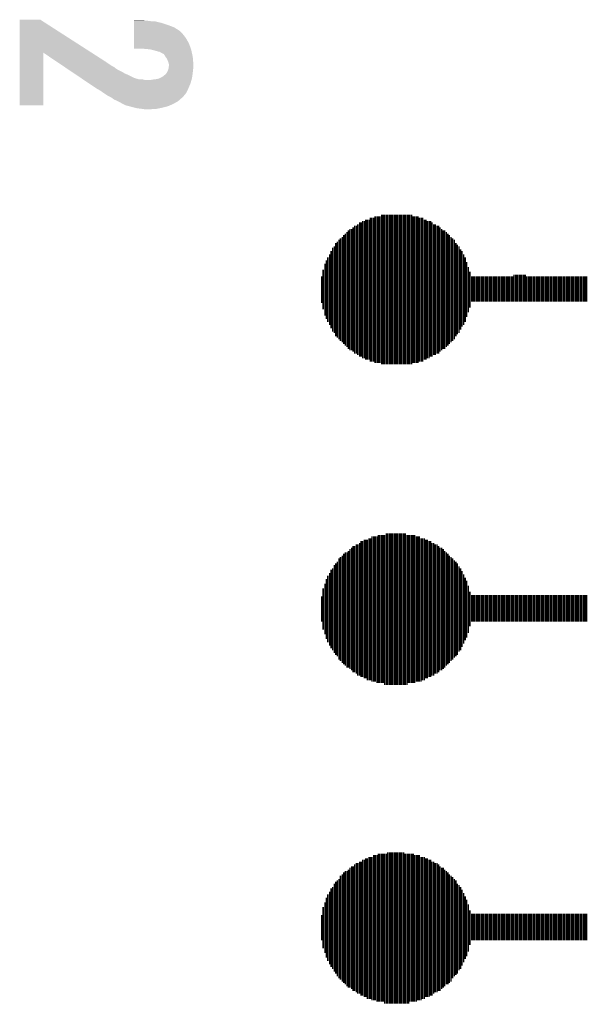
# Model space of a CAD drawing. Extents: x -3.7 to 63.4, y -6.5 to 53.7.
# Tile 38 of 74: x 55.4 to 59.4, y 9.3 to 16.2. Entities that reach past the tile are written whole.
import ezdxf

# ---------------------------------------------------------------- set-up
doc = ezdxf.new("R2010")
doc.units = 0
doc.layers.add('PI_5_CLICK_SHIELD_V100A_GTO', color=11, linetype='CONTINUOUS')

msp = doc.modelspace()

# ---------------------------------------------------------------- linework, layer by layer
at = {"layer": 'PI_5_CLICK_SHIELD_V100A_GTO', "const_width": 0.01016}
for points in [[(57.85612, 13.8303), (57.85612, 14.81582)], [(57.86628, 13.8303), (57.86628, 14.81582)], [(57.87898, 13.8303), (57.87898, 14.81582)], [(57.88914, 13.8176), (57.88914, 14.82852)], [(57.8993, 13.8176), (57.8993, 14.82852)], [(57.912, 13.8176), (57.912, 14.82852)], [(57.92216, 13.80744), (57.92216, 14.83868)], [(57.93486, 13.80744), (57.93486, 14.83868)], [(57.94502, 13.80744), (57.94502, 14.83868)], [(57.95518, 13.80744), (57.95518, 14.83868)], [(57.96788, 13.79728), (57.96788, 14.84884)], [(57.97804, 13.79728), (57.97804, 14.84884)], [(57.9882, 13.79728), (57.9882, 14.84884)], [(58.0009, 13.79728), (58.0009, 14.84884)], [(58.01106, 13.79728), (58.01106, 14.84884)], [(58.02376, 13.79728), (58.02376, 14.84884)], [(58.03392, 13.79728), (58.03392, 14.84884)], [(58.04408, 13.79728), (58.04408, 14.84884)], [(58.05678, 13.79728), (58.05678, 14.84884)], [(58.06694, 13.79728), (58.06694, 14.84884)], [(58.0771, 13.79728), (58.0771, 14.84884)], [(58.0898, 13.79728), (58.0898, 14.84884)], [(58.09996, 13.79728), (58.09996, 14.84884)], [(58.11012, 13.79728), (58.11012, 14.84884)], [(58.12282, 13.79728), (58.12282, 14.84884)], [(58.13298, 13.79728), (58.13298, 14.84884)], [(58.14568, 13.79728), (58.14568, 14.84884)], [(58.15584, 13.79728), (58.15584, 14.84884)], [(58.166, 13.79728), (58.166, 14.84884)], [(58.1787, 13.79728), (58.1787, 14.84884)], [(58.18886, 13.80744), (58.18886, 14.83868)], [(58.19902, 13.80744), (58.19902, 14.83868)], [(58.21172, 13.80744), (58.21172, 14.83868)], [(58.22188, 13.80744), (58.22188, 14.83868)], [(58.23204, 13.8176), (58.23204, 14.82852)], [(58.24474, 13.8176), (58.24474, 14.82852)], [(58.2549, 13.8176), (58.2549, 14.82852)], [(58.2676, 13.8303), (58.2676, 14.81582)], [(58.27776, 13.8303), (58.27776, 14.81582)], [(57.7342, 13.9065), (57.7342, 14.73962)], [(57.74436, 13.89634), (57.74436, 14.74978)], [(57.75706, 13.89634), (57.75706, 14.74978)], [(57.76722, 13.88618), (57.76722, 14.75994)], [(57.77738, 13.87348), (57.77738, 14.77264)], [(57.79008, 13.87348), (57.79008, 14.77264)], [(57.80024, 13.86332), (57.80024, 14.7828)], [(57.81294, 13.85062), (57.81294, 14.7955)], [(57.8231, 13.85062), (57.8231, 14.7955)], [(57.83326, 13.84046), (57.83326, 14.80566)], [(57.84596, 13.84046), (57.84596, 14.80566)], [(58.28792, 13.84046), (58.28792, 14.80566)], [(58.30062, 13.84046), (58.30062, 14.80566)], [(58.31078, 13.85062), (58.31078, 14.80566)], [(58.32094, 13.85062), (58.32094, 14.7955)], [(58.33364, 13.86332), (58.33364, 14.7828)], [(58.3438, 13.86332), (58.3438, 14.7828)], [(58.3565, 13.87348), (58.3565, 14.77264)], [(58.36666, 13.87348), (58.36666, 14.77264)], [(58.37682, 13.88618), (58.37682, 14.75994)], [(58.38952, 13.89634), (58.38952, 14.74978)], [(58.39968, 13.9065), (58.39968, 14.73962)], [(58.40984, 13.9065), (58.40984, 14.73962)], [(57.66816, 13.97254), (57.66816, 14.67358)], [(57.67832, 13.96238), (57.67832, 14.68374)], [(57.69102, 13.95222), (57.69102, 14.6939)], [(57.70118, 13.93952), (57.70118, 14.7066)], [(57.71134, 13.92936), (57.71134, 14.71676)], [(57.72404, 13.9192), (57.72404, 14.72692)], [(58.42254, 13.9192), (58.42254, 14.72692)], [(58.4327, 13.92936), (58.4327, 14.71676)], [(58.44286, 13.93952), (58.44286, 14.7066)], [(58.45556, 13.95222), (58.45556, 14.6939)], [(58.46572, 13.96238), (58.46572, 14.68374)], [(58.47842, 13.97254), (58.47842, 14.67358)], [(57.62244, 14.02842), (57.62244, 14.6177)], [(57.63514, 14.01826), (57.63514, 14.62786)], [(57.6453, 13.9954), (57.6453, 14.65072)], [(57.65546, 13.98524), (57.65546, 14.66088)], [(58.48858, 13.9954), (58.48858, 14.65072)], [(58.49874, 14.0081), (58.49874, 14.63802)], [(58.51144, 14.01826), (58.51144, 14.62786)], [(58.5216, 14.04112), (58.5216, 14.605)], [(57.58942, 14.09446), (57.58942, 14.54912)], [(57.60212, 14.07414), (57.60212, 14.57198)], [(57.61228, 14.05128), (57.61228, 14.59484)], [(58.53176, 14.06144), (58.53176, 14.59484)], [(58.54446, 14.07414), (58.54446, 14.57198)], [(58.55462, 14.09446), (58.55462, 14.54912)], [(57.5564, 14.18336), (57.5564, 14.46276)], [(57.5691, 14.14018), (57.5691, 14.50594)], [(57.57926, 14.11732), (57.57926, 14.5288)], [(58.56478, 14.13002), (58.56478, 14.5161)], [(58.57748, 14.16304), (58.57748, 14.48308)], [(57.54624, 14.22908), (57.54624, 14.41704)], [(58.58764, 14.19606), (58.58764, 14.45006)], [(58.60034, 14.23924), (58.60034, 14.41704)], [(58.6105, 14.23924), (58.6105, 14.41704)], [(58.62066, 14.23924), (58.62066, 14.41704)], [(58.63336, 14.23924), (58.63336, 14.41704)], [(58.64352, 14.23924), (58.64352, 14.41704)], [(58.65368, 14.23924), (58.65368, 14.41704)], [(58.66638, 14.23924), (58.66638, 14.41704)], [(58.67654, 14.23924), (58.67654, 14.41704)], [(58.6867, 14.23924), (58.6867, 14.41704)], [(58.6994, 14.23924), (58.6994, 14.41704)], [(58.70956, 14.23924), (58.70956, 14.41704)], [(58.72226, 14.23924), (58.72226, 14.41704)], [(58.73242, 14.23924), (58.73242, 14.41704)], [(58.74258, 14.23924), (58.74258, 14.41704)], [(58.75528, 14.23924), (58.75528, 14.41704)], [(58.76544, 14.23924), (58.76544, 14.41704)], [(58.7756, 14.23924), (58.7756, 14.41704)], [(58.7883, 14.23924), (58.7883, 14.41704)], [(58.79846, 14.23924), (58.79846, 14.41704)], [(58.81116, 14.23924), (58.81116, 14.41704)], [(58.82132, 14.23924), (58.82132, 14.41704)], [(58.83148, 14.23924), (58.83148, 14.41704)], [(58.84418, 14.23924), (58.84418, 14.41704)], [(58.85434, 14.23924), (58.85434, 14.41704)], [(58.8645, 14.23924), (58.8645, 14.41704)], [(58.8772, 14.23924), (58.8772, 14.41704)], [(58.88736, 14.23924), (58.88736, 14.41704)], [(58.89752, 14.23924), (58.89752, 14.4272)], [(58.91022, 14.23924), (58.91022, 14.4272)], [(58.92038, 14.23924), (58.92038, 14.4272)], [(58.93308, 14.23924), (58.93308, 14.4272)], [(58.94324, 14.23924), (58.94324, 14.4272)], [(58.9534, 14.23924), (58.9534, 14.4272)], [(58.9661, 14.23924), (58.9661, 14.4272)], [(58.97626, 14.23924), (58.97626, 14.4272)], [(58.98642, 14.23924), (58.98642, 14.41704)], [(58.99912, 14.23924), (58.99912, 14.41704)], [(59.00928, 14.23924), (59.00928, 14.41704)], [(59.01944, 14.23924), (59.01944, 14.41704)], [(59.03214, 14.23924), (59.03214, 14.41704)], [(59.0423, 14.23924), (59.0423, 14.41704)], [(59.055, 14.23924), (59.055, 14.41704)], [(59.06516, 14.23924), (59.06516, 14.41704)], [(59.07532, 14.23924), (59.07532, 14.41704)], [(59.08802, 14.23924), (59.08802, 14.41704)], [(59.09818, 14.23924), (59.09818, 14.41704)], [(59.10834, 14.23924), (59.10834, 14.41704)], [(59.12104, 14.23924), (59.12104, 14.41704)], [(59.1312, 14.23924), (59.1312, 14.41704)], [(59.14136, 14.23924), (59.14136, 14.41704)], [(59.15406, 14.23924), (59.15406, 14.41704)], [(59.16422, 14.23924), (59.16422, 14.41704)], [(59.17692, 14.23924), (59.17692, 14.41704)], [(59.18708, 14.23924), (59.18708, 14.41704)], [(59.19724, 14.23924), (59.19724, 14.41704)], [(59.20994, 14.23924), (59.20994, 14.41704)], [(59.2201, 14.23924), (59.2201, 14.41704)], [(59.23026, 14.23924), (59.23026, 14.41704)], [(59.24296, 14.23924), (59.24296, 14.41704)], [(59.25312, 14.23924), (59.25312, 14.41704)], [(59.26582, 14.23924), (59.26582, 14.41704)], [(59.27598, 14.23924), (59.27598, 14.41704)], [(59.28614, 14.23924), (59.28614, 14.41704)], [(59.29884, 14.23924), (59.29884, 14.41704)], [(59.309, 14.23924), (59.309, 14.41704)], [(59.31916, 14.23924), (59.31916, 14.41704)], [(59.33186, 14.23924), (59.33186, 14.41704)], [(59.34202, 14.23924), (59.34202, 14.41704)], [(59.35218, 14.23924), (59.35218, 14.41704)], [(59.36488, 14.23924), (59.36488, 14.41704)], [(59.37504, 14.23924), (59.37504, 14.41704)], [(59.38774, 14.23924), (59.38774, 14.41704)], [(59.3979, 14.23924), (59.3979, 14.41704)], [(59.40806, 14.23924), (59.40806, 14.41704)], [(57.94502, 11.557), (57.94502, 12.5984)], [(57.95518, 11.557), (57.95518, 12.5984)], [(57.96788, 11.557), (57.96788, 12.5984)], [(57.97804, 11.557), (57.97804, 12.5984)], [(57.9882, 11.5443), (57.9882, 12.5984)], [(58.0009, 11.5443), (58.0009, 12.60856)], [(58.01106, 11.5443), (58.01106, 12.60856)], [(58.02376, 11.5443), (58.02376, 12.60856)], [(58.03392, 11.5443), (58.03392, 12.60856)], [(58.04408, 11.5443), (58.04408, 12.60856)], [(58.05678, 11.5443), (58.05678, 12.60856)], [(58.06694, 11.5443), (58.06694, 12.60856)], [(58.0771, 11.5443), (58.0771, 12.60856)], [(58.0898, 11.5443), (58.0898, 12.60856)], [(58.09996, 11.5443), (58.09996, 12.60856)], [(58.11012, 11.5443), (58.11012, 12.60856)], [(58.12282, 11.5443), (58.12282, 12.60856)], [(58.13298, 11.5443), (58.13298, 12.60856)], [(58.14568, 11.5443), (58.14568, 12.5984)], [(58.15584, 11.557), (58.15584, 12.5984)], [(58.166, 11.557), (58.166, 12.5984)], [(58.1787, 11.557), (58.1787, 12.5984)], [(58.18886, 11.557), (58.18886, 12.5984)], [(58.19902, 11.557), (58.19902, 12.5984)], [(57.79008, 11.62304), (57.79008, 12.53236)], [(57.80024, 11.61034), (57.80024, 12.53236)], [(57.81294, 11.61034), (57.81294, 12.54252)], [(57.8231, 11.60018), (57.8231, 12.55522)], [(57.83326, 11.60018), (57.83326, 12.55522)], [(57.84596, 11.59002), (57.84596, 12.56538)], [(57.85612, 11.59002), (57.85612, 12.56538)], [(57.86628, 11.57732), (57.86628, 12.56538)], [(57.87898, 11.57732), (57.87898, 12.57554)], [(57.88914, 11.57732), (57.88914, 12.57554)], [(57.8993, 11.56716), (57.8993, 12.58824)], [(57.912, 11.56716), (57.912, 12.58824)], [(57.92216, 11.56716), (57.92216, 12.58824)], [(57.93486, 11.557), (57.93486, 12.58824)], [(58.21172, 11.56716), (58.21172, 12.58824)], [(58.22188, 11.56716), (58.22188, 12.58824)], [(58.23204, 11.56716), (58.23204, 12.58824)], [(58.24474, 11.56716), (58.24474, 12.57554)], [(58.2549, 11.57732), (58.2549, 12.57554)], [(58.2676, 11.57732), (58.2676, 12.57554)], [(58.27776, 11.59002), (58.27776, 12.56538)], [(58.28792, 11.59002), (58.28792, 12.56538)], [(58.30062, 11.60018), (58.30062, 12.55522)], [(58.31078, 11.60018), (58.31078, 12.55522)], [(58.32094, 11.61034), (58.32094, 12.54252)], [(58.33364, 11.61034), (58.33364, 12.54252)], [(58.3438, 11.62304), (58.3438, 12.53236)], [(58.3565, 11.62304), (58.3565, 12.53236)], [(57.69102, 11.69924), (57.69102, 12.45362)], [(57.70118, 11.68908), (57.70118, 12.46632)], [(57.71134, 11.67892), (57.71134, 12.47648)], [(57.72404, 11.66622), (57.72404, 12.47648)], [(57.7342, 11.66622), (57.7342, 12.48664)], [(57.74436, 11.65606), (57.74436, 12.49934)], [(57.75706, 11.6459), (57.75706, 12.5095)], [(57.76722, 11.6332), (57.76722, 12.51966)], [(57.77738, 11.6332), (57.77738, 12.51966)], [(58.36666, 11.6332), (58.36666, 12.51966)], [(58.37682, 11.6459), (58.37682, 12.5095)], [(58.38952, 11.6459), (58.38952, 12.5095)], [(58.39968, 11.65606), (58.39968, 12.49934)], [(58.40984, 11.66622), (58.40984, 12.48664)], [(58.42254, 11.67892), (58.42254, 12.47648)], [(58.4327, 11.68908), (58.4327, 12.46632)], [(58.44286, 11.69924), (58.44286, 12.45362)], [(57.63514, 11.76782), (57.63514, 12.38758)], [(57.6453, 11.75512), (57.6453, 12.39774)], [(57.65546, 11.74496), (57.65546, 12.41044)], [(57.66816, 11.7221), (57.66816, 12.4333)], [(57.67832, 11.71194), (57.67832, 12.44346)], [(58.45556, 11.71194), (58.45556, 12.44346)], [(58.46572, 11.7221), (58.46572, 12.4333)], [(58.47842, 11.7348), (58.47842, 12.4206)], [(58.48858, 11.74496), (58.48858, 12.41044)], [(58.49874, 11.75512), (58.49874, 12.39774)], [(57.60212, 11.82116), (57.60212, 12.3317)], [(57.61228, 11.80084), (57.61228, 12.35456)], [(57.62244, 11.78814), (57.62244, 12.36472)], [(58.51144, 11.77798), (58.51144, 12.37742)], [(58.5216, 11.78814), (58.5216, 12.36472)], [(58.53176, 11.811), (58.53176, 12.3444)], [(58.54446, 11.83386), (58.54446, 12.32154)], [(57.5691, 11.8999), (57.5691, 12.2555)], [(57.57926, 11.86688), (57.57926, 12.28852)], [(57.58942, 11.84402), (57.58942, 12.31138)], [(58.55462, 11.85672), (58.55462, 12.29868)], [(58.56478, 11.87704), (58.56478, 12.27582)], [(57.5564, 11.93292), (57.5564, 12.22248)], [(58.57748, 11.91006), (58.57748, 12.2428)], [(58.58764, 11.95578), (58.58764, 12.19962)], [(58.60034, 11.9888), (58.60034, 12.17676)], [(58.6105, 11.9888), (58.6105, 12.17676)], [(58.62066, 11.9888), (58.62066, 12.17676)], [(58.63336, 11.9888), (58.63336, 12.17676)], [(58.64352, 11.9888), (58.64352, 12.17676)], [(58.65368, 11.9888), (58.65368, 12.17676)], [(58.66638, 11.9888), (58.66638, 12.17676)], [(58.67654, 11.9888), (58.67654, 12.17676)], [(58.6867, 11.9888), (58.6867, 12.17676)], [(58.6994, 11.9888), (58.6994, 12.17676)], [(58.70956, 11.9888), (58.70956, 12.17676)], [(58.72226, 11.9888), (58.72226, 12.17676)], [(58.73242, 11.9888), (58.73242, 12.17676)], [(58.74258, 11.9888), (58.74258, 12.17676)], [(58.75528, 11.9888), (58.75528, 12.17676)], [(58.76544, 11.9888), (58.76544, 12.17676)], [(58.7756, 11.9888), (58.7756, 12.17676)], [(58.7883, 11.9888), (58.7883, 12.17676)], [(58.79846, 11.9888), (58.79846, 12.17676)], [(58.81116, 11.9888), (58.81116, 12.17676)], [(58.82132, 11.9888), (58.82132, 12.17676)], [(58.83148, 11.9888), (58.83148, 12.17676)], [(58.84418, 11.9888), (58.84418, 12.17676)], [(58.85434, 11.9888), (58.85434, 12.17676)], [(58.8645, 11.9888), (58.8645, 12.17676)], [(58.8772, 11.9888), (58.8772, 12.17676)], [(58.88736, 11.9888), (58.88736, 12.17676)], [(58.89752, 11.9888), (58.89752, 12.17676)], [(58.91022, 11.9888), (58.91022, 12.17676)], [(58.92038, 11.9888), (58.92038, 12.17676)], [(58.93308, 11.9888), (58.93308, 12.17676)], [(58.94324, 11.9888), (58.94324, 12.17676)], [(58.9534, 11.9888), (58.9534, 12.17676)], [(58.9661, 11.9888), (58.9661, 12.17676)], [(58.97626, 11.9888), (58.97626, 12.17676)], [(58.98642, 11.9888), (58.98642, 12.17676)], [(58.99912, 11.9888), (58.99912, 12.17676)], [(59.00928, 11.9888), (59.00928, 12.17676)], [(59.01944, 11.9888), (59.01944, 12.17676)], [(59.03214, 11.9888), (59.03214, 12.17676)], [(59.0423, 11.9888), (59.0423, 12.17676)], [(59.055, 11.9888), (59.055, 12.17676)], [(59.06516, 11.9888), (59.06516, 12.17676)], [(59.07532, 11.9888), (59.07532, 12.17676)], [(59.08802, 11.9888), (59.08802, 12.17676)], [(59.09818, 11.9888), (59.09818, 12.17676)], [(59.10834, 11.9888), (59.10834, 12.17676)], [(59.12104, 11.9888), (59.12104, 12.17676)], [(59.1312, 11.9888), (59.1312, 12.17676)], [(59.14136, 11.9888), (59.14136, 12.17676)], [(59.15406, 11.9888), (59.15406, 12.17676)], [(59.16422, 11.9888), (59.16422, 12.17676)], [(59.17692, 11.9888), (59.17692, 12.17676)], [(59.18708, 11.9888), (59.18708, 12.17676)], [(59.19724, 11.9888), (59.19724, 12.17676)], [(59.20994, 11.9888), (59.20994, 12.17676)], [(59.2201, 11.9888), (59.2201, 12.17676)], [(59.23026, 11.9888), (59.23026, 12.17676)], [(59.24296, 11.9888), (59.24296, 12.17676)], [(59.25312, 11.9888), (59.25312, 12.17676)], [(59.26582, 11.9888), (59.26582, 12.17676)], [(59.27598, 11.9888), (59.27598, 12.17676)], [(59.28614, 11.9888), (59.28614, 12.17676)], [(59.29884, 11.9888), (59.29884, 12.17676)], [(59.309, 11.9888), (59.309, 12.17676)], [(59.31916, 11.9888), (59.31916, 12.17676)], [(59.33186, 11.9888), (59.33186, 12.17676)], [(59.34202, 11.9888), (59.34202, 12.17676)], [(59.35218, 11.9888), (59.35218, 12.17676)], [(59.36488, 11.9888), (59.36488, 12.17676)], [(59.37504, 11.9888), (59.37504, 12.17676)], [(59.38774, 11.9888), (59.38774, 12.17676)], [(59.3979, 11.9888), (59.3979, 12.17676)], [(59.40806, 11.9888), (59.40806, 12.17676)], [(57.54624, 11.9888), (57.54624, 12.1666)], [(57.83326, 9.3599), (57.83326, 10.31494)], [(57.84596, 9.34974), (57.84596, 10.31494)], [(57.85612, 9.34974), (57.85612, 10.3251)], [(57.86628, 9.33704), (57.86628, 10.3251)], [(57.87898, 9.33704), (57.87898, 10.33526)], [(57.88914, 9.33704), (57.88914, 10.33526)], [(57.8993, 9.32688), (57.8993, 10.33526)], [(57.912, 9.32688), (57.912, 10.34796)], [(57.92216, 9.32688), (57.92216, 10.34796)], [(57.93486, 9.31672), (57.93486, 10.34796)], [(57.94502, 9.31672), (57.94502, 10.35812)], [(57.95518, 9.31672), (57.95518, 10.35812)], [(57.96788, 9.31672), (57.96788, 10.35812)], [(57.97804, 9.31672), (57.97804, 10.35812)], [(57.9882, 9.30402), (57.9882, 10.35812)], [(58.0009, 9.30402), (58.0009, 10.35812)], [(58.01106, 9.30402), (58.01106, 10.36828)], [(58.02376, 9.30402), (58.02376, 10.36828)], [(58.03392, 9.30402), (58.03392, 10.36828)], [(58.04408, 9.30402), (58.04408, 10.36828)], [(58.05678, 9.30402), (58.05678, 10.36828)], [(58.06694, 9.30402), (58.06694, 10.36828)], [(58.0771, 9.30402), (58.0771, 10.36828)], [(58.0898, 9.30402), (58.0898, 10.36828)], [(58.09996, 9.30402), (58.09996, 10.36828)], [(58.11012, 9.30402), (58.11012, 10.36828)], [(58.12282, 9.30402), (58.12282, 10.36828)], [(58.13298, 9.30402), (58.13298, 10.35812)], [(58.14568, 9.30402), (58.14568, 10.35812)], [(58.15584, 9.30402), (58.15584, 10.35812)], [(58.166, 9.31672), (58.166, 10.35812)], [(58.1787, 9.31672), (58.1787, 10.35812)], [(58.18886, 9.31672), (58.18886, 10.35812)], [(58.19902, 9.31672), (58.19902, 10.34796)], [(58.21172, 9.31672), (58.21172, 10.34796)], [(58.22188, 9.32688), (58.22188, 10.34796)], [(58.23204, 9.32688), (58.23204, 10.34796)], [(58.24474, 9.32688), (58.24474, 10.33526)], [(58.2549, 9.33704), (58.2549, 10.33526)], [(58.2676, 9.33704), (58.2676, 10.33526)], [(58.27776, 9.34974), (58.27776, 10.3251)], [(58.28792, 9.34974), (58.28792, 10.3251)], [(58.30062, 9.34974), (58.30062, 10.31494)], [(58.31078, 9.3599), (58.31078, 10.31494)], [(57.7342, 9.41578), (57.7342, 10.24636)], [(57.74436, 9.41578), (57.74436, 10.25906)], [(57.75706, 9.40562), (57.75706, 10.26922)], [(57.76722, 9.39292), (57.76722, 10.26922)], [(57.77738, 9.39292), (57.77738, 10.28192)], [(57.79008, 9.38276), (57.79008, 10.29208)], [(57.80024, 9.3726), (57.80024, 10.29208)], [(57.81294, 9.3726), (57.81294, 10.30224)], [(57.8231, 9.3599), (57.8231, 10.30224)], [(58.32094, 9.3599), (58.32094, 10.30224)], [(58.33364, 9.3726), (58.33364, 10.30224)], [(58.3438, 9.38276), (58.3438, 10.29208)], [(58.3565, 9.38276), (58.3565, 10.29208)], [(58.36666, 9.39292), (58.36666, 10.28192)], [(58.37682, 9.39292), (58.37682, 10.26922)], [(58.38952, 9.40562), (58.38952, 10.25906)], [(58.39968, 9.41578), (58.39968, 10.25906)], [(58.40984, 9.42594), (58.40984, 10.24636)], [(57.65546, 9.49452), (57.65546, 10.17016)], [(57.66816, 9.48182), (57.66816, 10.18032)], [(57.67832, 9.47166), (57.67832, 10.20318)], [(57.69102, 9.45896), (57.69102, 10.21334)], [(57.70118, 9.4488), (57.70118, 10.22604)], [(57.71134, 9.43864), (57.71134, 10.2362)], [(57.72404, 9.42594), (57.72404, 10.2362)], [(58.42254, 9.43864), (58.42254, 10.2362)], [(58.4327, 9.43864), (58.4327, 10.22604)], [(58.44286, 9.4488), (58.44286, 10.21334)], [(58.45556, 9.45896), (58.45556, 10.20318)], [(58.46572, 9.48182), (58.46572, 10.19302)], [(58.47842, 9.49452), (58.47842, 10.18032)], [(58.48858, 9.50468), (58.48858, 10.17016)], [(57.61228, 9.56056), (57.61228, 10.11428)], [(57.62244, 9.54786), (57.62244, 10.12444)], [(57.63514, 9.52754), (57.63514, 10.1473)], [(57.6453, 9.51484), (57.6453, 10.16)], [(58.49874, 9.51484), (58.49874, 10.1473)], [(58.51144, 9.5377), (58.51144, 10.13714)], [(58.5216, 9.54786), (58.5216, 10.12444)], [(58.53176, 9.57072), (58.53176, 10.10412)], [(57.57926, 9.6266), (57.57926, 10.04824)], [(57.58942, 9.60374), (57.58942, 10.0711)], [(57.60212, 9.58088), (57.60212, 10.09142)], [(58.54446, 9.59358), (58.54446, 10.08126)], [(58.55462, 9.61644), (58.55462, 10.0584)], [(58.56478, 9.63676), (58.56478, 10.03554)], [(57.5564, 9.69264), (57.5564, 9.9822)], [(57.5691, 9.65962), (57.5691, 10.01522)], [(58.57748, 9.66978), (58.57748, 10.00252)], [(57.54624, 9.74852), (57.54624, 9.92632)], [(58.58764, 9.7155), (58.58764, 9.95934)], [(58.60034, 9.74852), (58.60034, 9.93648)], [(58.6105, 9.74852), (58.6105, 9.93648)], [(58.62066, 9.74852), (58.62066, 9.93648)], [(58.63336, 9.74852), (58.63336, 9.93648)], [(58.64352, 9.74852), (58.64352, 9.93648)], [(58.65368, 9.74852), (58.65368, 9.93648)], [(58.66638, 9.74852), (58.66638, 9.93648)], [(58.67654, 9.74852), (58.67654, 9.93648)], [(58.6867, 9.74852), (58.6867, 9.93648)], [(58.6994, 9.74852), (58.6994, 9.93648)], [(58.70956, 9.74852), (58.70956, 9.93648)], [(58.72226, 9.74852), (58.72226, 9.93648)], [(58.73242, 9.74852), (58.73242, 9.93648)], [(58.74258, 9.74852), (58.74258, 9.93648)], [(58.75528, 9.74852), (58.75528, 9.93648)], [(58.76544, 9.74852), (58.76544, 9.93648)], [(58.7756, 9.74852), (58.7756, 9.93648)], [(58.7883, 9.74852), (58.7883, 9.93648)], [(58.79846, 9.74852), (58.79846, 9.93648)], [(58.81116, 9.74852), (58.81116, 9.93648)], [(58.82132, 9.74852), (58.82132, 9.93648)], [(58.83148, 9.74852), (58.83148, 9.93648)], [(58.84418, 9.74852), (58.84418, 9.93648)], [(58.85434, 9.74852), (58.85434, 9.93648)], [(58.8645, 9.74852), (58.8645, 9.93648)], [(58.8772, 9.74852), (58.8772, 9.93648)], [(58.88736, 9.74852), (58.88736, 9.93648)], [(58.89752, 9.74852), (58.89752, 9.93648)], [(58.91022, 9.74852), (58.91022, 9.93648)], [(58.92038, 9.74852), (58.92038, 9.93648)], [(58.93308, 9.74852), (58.93308, 9.93648)], [(58.94324, 9.74852), (58.94324, 9.93648)], [(58.9534, 9.74852), (58.9534, 9.93648)], [(58.9661, 9.74852), (58.9661, 9.93648)], [(58.97626, 9.74852), (58.97626, 9.93648)], [(58.98642, 9.74852), (58.98642, 9.93648)], [(58.99912, 9.74852), (58.99912, 9.93648)], [(59.00928, 9.74852), (59.00928, 9.93648)], [(59.01944, 9.74852), (59.01944, 9.93648)], [(59.03214, 9.74852), (59.03214, 9.93648)], [(59.0423, 9.74852), (59.0423, 9.93648)], [(59.055, 9.74852), (59.055, 9.93648)], [(59.06516, 9.74852), (59.06516, 9.93648)], [(59.07532, 9.74852), (59.07532, 9.93648)], [(59.08802, 9.74852), (59.08802, 9.93648)], [(59.09818, 9.74852), (59.09818, 9.93648)], [(59.10834, 9.74852), (59.10834, 9.93648)], [(59.12104, 9.74852), (59.12104, 9.93648)], [(59.1312, 9.74852), (59.1312, 9.93648)], [(59.14136, 9.74852), (59.14136, 9.93648)], [(59.15406, 9.74852), (59.15406, 9.93648)], [(59.16422, 9.74852), (59.16422, 9.93648)], [(59.17692, 9.74852), (59.17692, 9.93648)], [(59.18708, 9.74852), (59.18708, 9.93648)], [(59.19724, 9.74852), (59.19724, 9.93648)], [(59.20994, 9.74852), (59.20994, 9.93648)], [(59.2201, 9.74852), (59.2201, 9.93648)], [(59.23026, 9.74852), (59.23026, 9.93648)], [(59.24296, 9.74852), (59.24296, 9.93648)], [(59.25312, 9.74852), (59.25312, 9.93648)], [(59.26582, 9.74852), (59.26582, 9.93648)], [(59.27598, 9.74852), (59.27598, 9.93648)], [(59.28614, 9.74852), (59.28614, 9.93648)], [(59.29884, 9.74852), (59.29884, 9.93648)], [(59.309, 9.74852), (59.309, 9.93648)], [(59.31916, 9.74852), (59.31916, 9.93648)], [(59.33186, 9.74852), (59.33186, 9.93648)], [(59.34202, 9.74852), (59.34202, 9.93648)], [(59.35218, 9.74852), (59.35218, 9.93648)], [(59.36488, 9.74852), (59.36488, 9.93648)], [(59.37504, 9.74852), (59.37504, 9.93648)], [(59.38774, 9.74852), (59.38774, 9.93648)], [(59.3979, 9.74852), (59.3979, 9.93648)], [(59.40806, 9.74852), (59.40806, 9.93648)]]:
    msp.add_lwpolyline(points, dxfattribs=at)
at = {"layer": 'PI_5_CLICK_SHIELD_V100A_GTO'}
for points in [[(55.422812, 15.989258), (55.42282, 16.220436), (55.927196, 15.989258), (55.567584, 16.220436)], [(55.42282, 16.220436), (55.422822, 16.22044), (55.567584, 16.220436), (55.422822, 16.22044)], [(56.225458, 16.18234), (56.22546, 16.19758), (56.46674, 16.18234), (56.421018, 16.19758)], [(56.22546, 16.21282), (56.225462, 16.21536), (56.309262, 16.21282), (56.296562, 16.21536)], [(56.22546, 16.21028), (56.22546, 16.21282), (56.33974, 16.21028), (56.32196, 16.21282)], [(56.22546, 16.20774), (56.22546, 16.21028), (56.377842, 16.20774), (56.33974, 16.21028)], [(56.22546, 16.19758), (56.22546, 16.20774), (56.421018, 16.19758), (56.377842, 16.20774)], [(56.225452, 16.141698), (56.225456, 16.167098), (56.548022, 16.141698), (56.507382, 16.167098)], [(56.225452, 16.12646), (56.225452, 16.141698), (56.56326, 16.12646), (56.548022, 16.141698)], [(56.225456, 16.167098), (56.225458, 16.18234), (56.507382, 16.167098), (56.46674, 16.18234)], [(56.225442, 16.050258), (56.225446, 16.08328), (56.61406, 16.050258), (56.59628, 16.08328)], [(56.225446, 16.08328), (56.22545, 16.108682), (56.59628, 16.08328), (56.5785, 16.108682)], [(56.22545, 16.108682), (56.225452, 16.12646), (56.5785, 16.108682), (56.56326, 16.12646)], [(55.4228, 15.618482), (55.422812, 15.989258), (55.587878, 15.618482), (55.5879, 15.989258)], [(55.685914, 15.92326), (55.5879, 15.989258), (56.02986, 15.92326), (55.927196, 15.989258)], [(56.22544, 16.017262), (56.225442, 16.050258), (56.625706, 16.017262), (56.61406, 16.050258)], [(56.278782, 16.01724), (56.22544, 16.017262), (56.625714, 16.01724), (56.625706, 16.017262)], [(56.30926, 16.0147), (56.278782, 16.01724), (56.62661, 16.0147), (56.625714, 16.01724)], [(56.337198, 16.01216), (56.30926, 16.0147), (56.627508, 16.01216), (56.62661, 16.0147)], [(56.360062, 16.00708), (56.337198, 16.01216), (56.6293, 16.00708), (56.627508, 16.01216)], [(56.36007, 16.007078), (56.360062, 16.00708), (56.6293, 16.007078), (56.6293, 16.00708)], [(56.39562, 15.99692), (56.36007, 16.007078), (56.63144, 15.99692), (56.6293, 16.007078)], [(56.408316, 15.994382), (56.39562, 15.99692), (56.631974, 15.994382), (56.63144, 15.99692)], [(56.413394, 15.989306), (56.408316, 15.994382), (56.633042, 15.989306), (56.631974, 15.994382)], [(56.415936, 15.9893), (56.413394, 15.989306), (56.633044, 15.9893), (56.633042, 15.989306)], [(56.436254, 15.97914), (56.415936, 15.9893), (56.635182, 15.97914), (56.633044, 15.9893)], [(55.727406, 15.89532), (55.685914, 15.92326), (56.070502, 15.89532), (56.02986, 15.92326)], [(56.446418, 15.961362), (56.436254, 15.97914), (56.638926, 15.961362), (56.635182, 15.97914)], [(56.448452, 15.95882), (56.446418, 15.961362), (56.63946, 15.95882), (56.638926, 15.961362)], [(56.456578, 15.94866), (56.448452, 15.95882), (56.640308, 15.94866), (56.63946, 15.95882)], [(56.4642, 15.93088), (56.456578, 15.94866), (56.64179, 15.93088), (56.640308, 15.94866)], [(56.469278, 15.918182), (56.4642, 15.93088), (56.642848, 15.918182), (56.64179, 15.93088)], [(55.738724, 15.8877), (55.727406, 15.89532), (56.08574, 15.8877), (56.070502, 15.89532)], [(55.753812, 15.87754), (55.738724, 15.8877), (56.098442, 15.87754), (56.08574, 15.8877)], [(55.772672, 15.86484), (55.753812, 15.87754), (56.118762, 15.86484), (56.098442, 15.87754)], [(55.787764, 15.854678), (55.772672, 15.86484), (56.14162, 15.854678), (56.118762, 15.86484)], [(55.806622, 15.84198), (55.787764, 15.854678), (56.16194, 15.84198), (56.14162, 15.854678)], [(56.45658, 15.847062), (56.4642, 15.862302), (56.63946, 15.847062), (56.640984, 15.862302)], [(56.4642, 15.862302), (56.467586, 15.872462), (56.640984, 15.862302), (56.642, 15.872462)], [(56.467586, 15.872462), (56.46928, 15.877542), (56.642, 15.872462), (56.643016, 15.877542)], [(56.47182, 15.905482), (56.469278, 15.918182), (56.643906, 15.905482), (56.642848, 15.918182)], [(56.46928, 15.877542), (56.470368, 15.885158), (56.643016, 15.877542), (56.64454, 15.885158)], [(56.470368, 15.885158), (56.47182, 15.895322), (56.64454, 15.885158), (56.64454, 15.895322)], [(56.47182, 15.897862), (56.47182, 15.905482), (56.64454, 15.897862), (56.643906, 15.905482)], [(56.47182, 15.895322), (56.47182, 15.897862), (56.64454, 15.895322), (56.64454, 15.897862)], [(55.82171, 15.83182), (55.806622, 15.84198), (56.18734, 15.83182), (56.16194, 15.84198)], [(55.836802, 15.821658), (55.82171, 15.83182), (56.20766, 15.821658), (56.18734, 15.83182)], [(55.84057, 15.81912), (55.836802, 15.821658), (56.210204, 15.81912), (56.20766, 15.821658)], [(55.844342, 15.81658), (55.84057, 15.81912), (56.21782, 15.81658), (56.210204, 15.81912)], [(55.851886, 15.8115), (55.844342, 15.81658), (56.227982, 15.8115), (56.21782, 15.81658)], [(55.85943, 15.80642), (55.851886, 15.8115), (56.24322, 15.80642), (56.227982, 15.8115)], [(55.866976, 15.80134), (55.85943, 15.80642), (56.261002, 15.80134), (56.24322, 15.80642)], [(55.87452, 15.79626), (55.866976, 15.80134), (56.304182, 15.79626), (56.283862, 15.80134)], [(55.908472, 15.773398), (55.87452, 15.79626), (56.62422, 15.773398), (56.630316, 15.79626)], [(56.304182, 15.79626), (56.344824, 15.796262), (56.630316, 15.79626), (56.630316, 15.796262)], [(56.344824, 15.796262), (56.349904, 15.7988), (56.630316, 15.796262), (56.630992, 15.7988)], [(56.349904, 15.7988), (56.3753, 15.80134), (56.630992, 15.7988), (56.63167, 15.80134)], [(56.3753, 15.80134), (56.400702, 15.806422), (56.63167, 15.80134), (56.633026, 15.806422)], [(56.400702, 15.806422), (56.410852, 15.811498), (56.633026, 15.806422), (56.63438, 15.811498)], [(56.410852, 15.811498), (56.4261, 15.819122), (56.63438, 15.811498), (56.635468, 15.819122)], [(56.4261, 15.819122), (56.448962, 15.836902), (56.635468, 15.819122), (56.638008, 15.836902)], [(56.448962, 15.836902), (56.456578, 15.84706), (56.638008, 15.836902), (56.63946, 15.84706)], [(56.456578, 15.84706), (56.45658, 15.847062), (56.63946, 15.84706), (56.63946, 15.847062)], [(55.961278, 15.73784), (55.908472, 15.773398), (56.60898, 15.73784), (56.62422, 15.773398)], [(55.96128, 15.737838), (55.961278, 15.73784), (56.608978, 15.737838), (56.60898, 15.73784)], [(55.991762, 15.72006), (55.96128, 15.737838), (56.600088, 15.72006), (56.608978, 15.737838)], [(56.017158, 15.702282), (55.991762, 15.72006), (56.5912, 15.702282), (56.600088, 15.72006)], [(56.01716, 15.70228), (56.017158, 15.702282), (56.591198, 15.70228), (56.5912, 15.702282)], [(56.040018, 15.687042), (56.01716, 15.70228), (56.578304, 15.687042), (56.591198, 15.70228)], [(56.06034, 15.67688), (56.040018, 15.687042), (56.569704, 15.67688), (56.578304, 15.687042)], [(56.073038, 15.669262), (56.06034, 15.67688), (56.563258, 15.669262), (56.569704, 15.67688)], [(56.073044, 15.669258), (56.073038, 15.669262), (56.563256, 15.669258), (56.563258, 15.669262)], [(56.07643, 15.666718), (56.073044, 15.669258), (56.55818, 15.666718), (56.563256, 15.669258)], [(56.0832, 15.66164), (56.07643, 15.666718), (56.5531, 15.66164), (56.55818, 15.666718)], [(56.090814, 15.656564), (56.0832, 15.66164), (56.548024, 15.656564), (56.5531, 15.66164)], [(56.093356, 15.65656), (56.090814, 15.656564), (56.54802, 15.65656), (56.548024, 15.656564)], [(56.118764, 15.643858), (56.093356, 15.65656), (56.53024, 15.643858), (56.54802, 15.65656)], [(56.12892, 15.63878), (56.118764, 15.643858), (56.520928, 15.63878), (56.53024, 15.643858)], [(55.587878, 15.61846), (55.4228, 15.618482), (55.587878, 15.61846), (55.587878, 15.618482)], [(56.147788, 15.62862), (56.12892, 15.63878), (56.502302, 15.62862), (56.520928, 15.63878)], [(56.161938, 15.621), (56.147788, 15.62862), (56.485792, 15.621), (56.502302, 15.62862)], [(56.17718, 15.615922), (56.161938, 15.621), (56.47479, 15.615922), (56.485792, 15.621)], [(56.189878, 15.61338), (56.17718, 15.615922), (56.469284, 15.61338), (56.47479, 15.615922)], [(56.189884, 15.613378), (56.189878, 15.61338), (56.46928, 15.613378), (56.469284, 15.61338)], [(56.194956, 15.610842), (56.189884, 15.613378), (56.459768, 15.610842), (56.46928, 15.613378)], [(56.197498, 15.61084), (56.194956, 15.610842), (56.45976, 15.61084), (56.459768, 15.610842)], [(56.226454, 15.60322), (56.197498, 15.61084), (56.431182, 15.60322), (56.45976, 15.61084)], [(56.245758, 15.59814), (56.226454, 15.60322), (56.40705, 15.59814), (56.431182, 15.60322)], [(56.2864, 15.59306), (56.245758, 15.59814), (56.382918, 15.59306), (56.40705, 15.59814)], [(56.30418, 15.59052), (56.2864, 15.59306), (56.32958, 15.59052), (56.382918, 15.59306)]]:
    msp.add_solid(points, dxfattribs=at)

doc.saveas('drawing.dxf')
